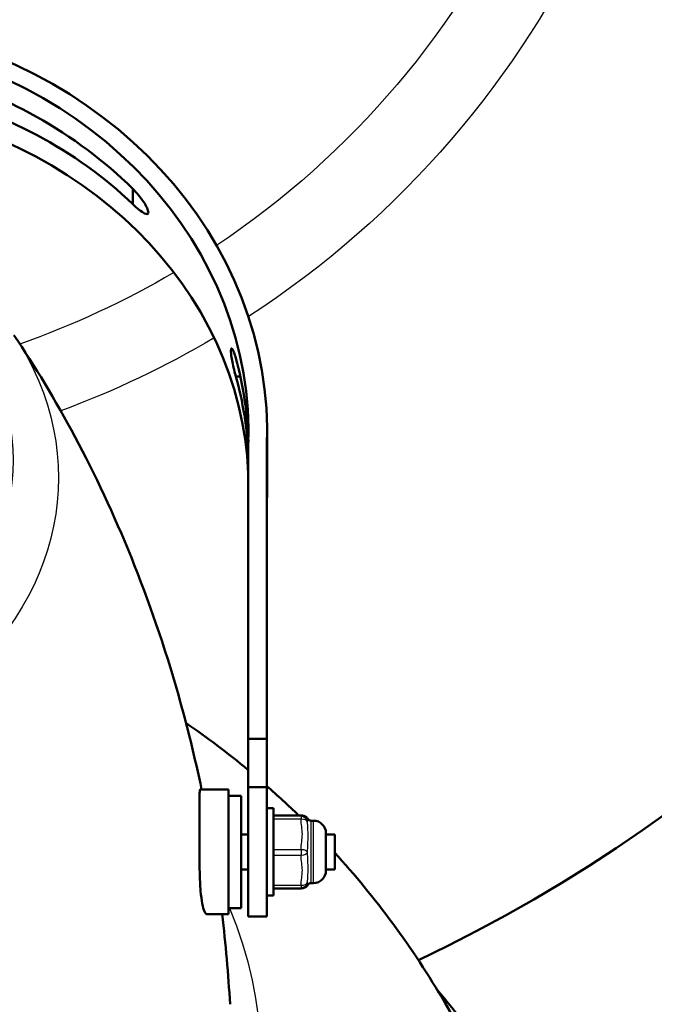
# Model space of a CAD drawing. Header units: millimetres. Extents: x 70 to 1011, y -602 to 1647.
# Tile 57 of 93: x 228 to 279, y 1302 to 1381. Entities that reach past the tile are written whole.
import ezdxf

# ---------------------------------------------------------------- set-up
doc = ezdxf.new("R2010")
doc.units = ezdxf.units.MM
doc.header["$LTSCALE"] = 0.75
doc.layers.add('Visible', color=7, linetype='Continuous', lineweight=50)
doc.layers.add('Visible Narrow', color=7, linetype='Continuous', lineweight=25)

msp = doc.modelspace()

# ---------------------------------------------------------------- linework, layer by layer
at = {"layer": 'Visible', "extrusion": (-1e-16, -1, 2.966e-13)}
for p, q in [((237.404, 1366.416, 662.278), (237.404, 1367.647, 661.583)), ((246.027, 1352.61, 669.794), (245.664, 1352.61, 669.794)), ((248.174, 1346.607, 676.452), (248.174, 1348.072, 679.043)), ((246.654, 1346.992, 679.618), (246.654, 1323.573, 692.093)), ((248.154, 1346.969, 679.63), (248.154, 1323.573, 692.093)), ((248.174, 1343.822, 671.524), (248.174, 1345.286, 674.115)), ((246.654, 1323.573, 692.093), (246.654, 1319.697, 694.284)), ((248.154, 1323.573, 692.093), (246.654, 1323.573, 692.093)), ((248.154, 1323.573, 692.093), (248.154, 1319.697, 694.284)), ((246.654, 1319.697, 694.284), (248.154, 1319.697, 694.284)), ((242.808, 1319.521, 693.047), (245.082, 1319.521, 693.047)), ((245.082, 1319.021, 693.047), (246.082, 1319.021, 693.047)), ((248.154, 1318.021, 693.047), (248.682, 1318.021, 693.047)), ((250.883, 1317.442, 691.698), (248.682, 1317.442, 691.698)), ((251.882, 1317.021, 693.047), (251.682, 1317.021, 693.047)), ((246.654, 1315.921, 693.047), (246.082, 1315.921, 693.047)), ((253.582, 1315.921, 693.047), (252.882, 1315.921, 693.047)), ((246.654, 1313.121, 693.047), (246.082, 1313.121, 693.047)), ((253.582, 1313.121, 693.047), (252.882, 1313.121, 693.047)), ((251.882, 1312.021, 693.047), (251.682, 1312.021, 693.047)), ((248.154, 1311.021, 693.047), (248.682, 1311.021, 693.047)), ((250.883, 1311.601, 694.397), (248.682, 1311.601, 694.397)), ((243.361, 1309.521, 693.047), (245.082, 1309.521, 693.047)), ((245.082, 1310.021, 693.047), (246.082, 1310.021, 693.047)), ((246.654, 1309.358, 692.996), (248.154, 1309.358, 692.996))]:
    msp.add_line(p, q, dxfattribs=at)
at = {"layer": 'Visible', "extrusion": (0, -2.966e-13, -1)}
for centre, radius, start, end in [((-205.124, 1421.335, 789.545), 128, 98.77408, 244.4681), ((-250.883, 1316.942, -691.698), 0.5, 90, 103.39271), ((-251.682, 1317.321, -693.047), 0.3, 270, 330.03268), ((-251.882, 1316.021, -693.047), 1, 90, 180), ((-251.882, 1313.021, -693.047), 1, 180, 270), ((-251.682, 1311.721, -693.047), 0.3, 29.96732, 90), ((-250.883, 1312.101, -694.397), 0.5, 230.13108, 270)]:
    msp.add_arc(centre, radius, start, end, dxfattribs=at)
at = {"layer": 'Visible', "extrusion": (9.622e-13, 0.475832, 0.879536)}
msp.add_arc((-210.389, -862.512, 1235.723), 36.285, 181.31237, 193.55283, dxfattribs=at)
at = {"layer": 'Visible', "extrusion": (-1.658e-13, -0.508102, -0.861297)}
msp.add_arc((210.389, -816.172, -1264.155), 36.285, 346.44717, 358.06754, dxfattribs=at)
at = {"layer": 'Visible', "extrusion": (1.7448e-12, 0.475832, 0.879536)}
msp.add_arc((-210.389, -862.512, 1235.723), 37.785, 178.1063, 179.99999, dxfattribs=at)
at = {"layer": 'Visible', "extrusion": (9.599e-13, -0.508102, -0.861297)}
msp.add_arc((210.389, -816.172, -1264.155), 37.785, 358.84921, 1.8937, dxfattribs=at)
at = {"layer": 'Visible', "extrusion": (1, -2.3e-15, 1.6e-15)}
msp.add_arc((1314.608, 692.996, 246.654), 5.25, 14.1923, 180, dxfattribs=at)
at = {"layer": 'Visible', "extrusion": (1, 1e-16, -8e-16)}
msp.add_arc((1314.608, 692.996, 248.154), 5.25, 14.1923, 180, dxfattribs=at)
at = {"layer": 'Visible', "extrusion": (-1, 3.7e-15, 0)}
msp.add_arc((-1314.521, 693.047, -245.082), 5, 0, 180, dxfattribs=at)
at = {"layer": 'Visible', "extrusion": (-1, 1e-16, 0)}
for centre, radius in [((-1314.521, 693.047, -246.082), 4.5), ((-1314.521, 693.047, -248.682), 3.5)]:
    msp.add_arc(centre, radius, 0, 180, dxfattribs=at)
at = {"layer": 'Visible', "extrusion": (1, -1e-16, 0)}
for centre, radius in [((1314.521, 693.047, 252.882), 1.5), ((1314.521, 693.047, 253.582), 1.4)]:
    msp.add_arc(centre, radius, 0, 180, dxfattribs=at)
at = {"layer": 'Visible', "extrusion": (1.86e-14, -0.47014, -0.882592)}
msp.add_ellipse((210.402, 1348.072, 679.043), major_axis=(0, -33.348, 17.764), ratio=0.999688, start_param=3.307873, end_param=4.745446, dxfattribs=at)
at = {"layer": 'Visible', "extrusion": (-4e-15, -0.47014, -0.882592)}
msp.add_ellipse((210.402, 1348.072, 679.043), major_axis=(0, -32.024, 17.059), ratio=0.999688, start_param=3.311285, end_param=4.746122, dxfattribs=at)
at = {"layer": 'Visible', "extrusion": (-0.029399, -0.491839, -0.87019)}
msp.add_ellipse((210.402, 1346.952, 677.063), major_axis=(-36.273, 0.525, 0.929), ratio=0.999568, start_param=1.853111, end_param=2.410458, dxfattribs=at)
at = {"layer": 'Visible', "extrusion": (-0.029399, 0.491839, 0.87019)}
msp.add_ellipse((210.402, 1344.941, 673.504), major_axis=(36.273, 0.525, 0.929), ratio=0.999568, start_param=0.731134, end_param=1.288481, dxfattribs=at)
at = {"layer": 'Visible', "extrusion": (-3e-15, 0.513655, 0.857997)}
msp.add_ellipse((210.402, 1343.822, 671.524), major_axis=(0, -31.131, 18.637), ratio=0.999688, start_param=1.604529, end_param=2.9719, dxfattribs=at)
at = {"layer": 'Visible', "extrusion": (1.13e-14, 0.513655, 0.857997)}
msp.add_ellipse((210.402, 1343.822, 671.524), major_axis=(0, -32.419, 19.408), ratio=0.999688, start_param=1.53774, end_param=1.570796, dxfattribs=at)
at = {"layer": 'Visible'}
for points, knots in [([(237.404, 1367.647, 664.454), (237.554, 1367.501, 664.537), (237.715, 1367.328, 664.602), (238.021, 1366.958, 664.67), (238.166, 1366.762, 664.673), (238.384, 1366.427, 664.612), (238.479, 1366.263, 664.557), (238.58, 1366.043, 664.42), (238.607, 1365.974, 664.365), (238.644, 1365.85, 664.239), (238.654, 1365.795, 664.168), (238.654, 1365.713, 664.022), (238.646, 1365.682, 663.949), (238.617, 1365.638, 663.798), (238.596, 1365.625, 663.72), (238.515, 1365.609, 663.49), (238.438, 1365.632, 663.339), (238.233, 1365.728, 663.005), (238.077, 1365.834, 662.816), (237.745, 1366.098, 662.497), (237.569, 1366.256, 662.368), (237.404, 1366.416, 662.278)], [0.2341683, 0.2341683, 0.2341683, 0.2341683, 0.3015496, 0.3015496, 0.3689309, 0.3689309, 0.4227962, 0.4227962, 0.4497288, 0.4497288, 0.4766614, 0.4766614, 0.5001096, 0.5001096, 0.5235578, 0.5235578, 0.5704543, 0.5704543, 0.6445724, 0.6445724, 0.7186906, 0.7186906, 0.7186906, 0.7186906]), ([(227.886, 1355.925, 737.15), (229.548, 1353.459, 732.974), (231.201, 1350.734, 728.683), (234.375, 1344.78, 719.909), (235.896, 1341.551, 715.426), (238.689, 1334.641, 706.307), (239.961, 1330.961, 701.672), (241.754, 1324.642, 693.994), (242.38, 1322.11, 690.983), (242.923, 1319.521, 687.956)], [5.7571151, 5.7571151, 5.7571151, 5.7571151, 5.8525693, 5.8525693, 5.9480234, 5.9480234, 6.0434776, 6.0434776, 6.1042985, 6.1042985, 6.1042985, 6.1042985]), ([(245.664, 1354.086, 672.406), (245.618, 1354.251, 672.313), (245.568, 1354.408, 672.18), (245.472, 1354.655, 671.862), (245.426, 1354.746, 671.677), (245.354, 1354.844, 671.314), (245.322, 1354.861, 671.113), (245.279, 1354.812, 670.719), (245.268, 1354.746, 670.526), (245.268, 1354.56, 670.197), (245.279, 1354.428, 670.04), (245.323, 1354.112, 669.794), (245.355, 1353.929, 669.705), (245.428, 1353.567, 669.604), (245.473, 1353.363, 669.587), (245.569, 1352.966, 669.636), (245.619, 1352.773, 669.702), (245.664, 1352.61, 669.794)], [0.2287829, 0.2287829, 0.2287829, 0.2287829, 0.2872353, 0.2872353, 0.3456877, 0.3456877, 0.4021421, 0.4021421, 0.4585965, 0.4585965, 0.5155544, 0.5155544, 0.5725123, 0.5725123, 0.630462, 0.630462, 0.6884117, 0.6884117, 0.6884117, 0.6884117]), ([(242.808, 1319.521, 693.047), (242.782, 1319.521, 693.634), (242.767, 1319.418, 694.217), (242.751, 1319.002, 695.352), (242.75, 1318.681, 695.891), (242.748, 1317.845, 696.837), (242.749, 1317.332, 697.232), (242.746, 1316.162, 697.817), (242.744, 1315.512, 697.993), (242.745, 1314.189, 698.08), (242.75, 1313.529, 697.992), (242.781, 1312.353, 697.59), (242.805, 1311.84, 697.307), (242.875, 1311.001, 696.632), (242.917, 1310.664, 696.267), (243.019, 1310.11, 695.452), (243.078, 1309.896, 695.008), (243.212, 1309.598, 694.057), (243.286, 1309.521, 693.553), (243.361, 1309.521, 693.047)], [1.060176, 1.060176, 1.060176, 1.060176, 1.236635, 1.236635, 1.423033, 1.423033, 1.61544, 1.61544, 1.815352, 1.815352, 2.013262, 2.013262, 2.188039, 2.188039, 2.336886, 2.336886, 2.484992, 2.484992, 2.638555, 2.638555, 2.638555, 2.638555]), ([(250.982, 1317.431, 692.064), (250.982, 1317.431, 692.092), (250.983, 1317.43, 692.12), (250.986, 1317.43, 692.182), (250.989, 1317.43, 692.216), (250.992, 1317.429, 692.253), (250.992, 1317.429, 692.256), (250.994, 1317.429, 692.269), (250.994, 1317.429, 692.278), (250.998, 1317.428, 692.316), (251.002, 1317.428, 692.345), (251.016, 1317.426, 692.459), (251.03, 1317.424, 692.544), (251.064, 1317.419, 692.71), (251.082, 1317.416, 692.794), (251.132, 1317.402, 692.884), (251.144, 1317.398, 692.901), (251.177, 1317.386, 692.94), (251.201, 1317.376, 692.959), (251.248, 1317.351, 692.988), (251.271, 1317.336, 692.999), (251.321, 1317.297, 693.019), (251.349, 1317.271, 693.028), (251.392, 1317.22, 693.041), (251.408, 1317.196, 693.045), (251.422, 1317.172, 693.05)], [0.0501829, 0.0501829, 0.0501829, 0.0501829, 0.058509, 0.058509, 0.0687312, 0.0687312, 0.0696894, 0.0696894, 0.0725638, 0.0725638, 0.0811874, 0.0811874, 0.1070776, 0.1070776, 0.1319689, 0.1319689, 0.1381967, 0.1381967, 0.1477568, 0.1477568, 0.1562871, 0.1562871, 0.1679092, 0.1679092, 0.1765707, 0.1765707, 0.1765707, 0.1765707]), ([(253.582, 1314.453, 617.805), (256.802, 1310.92, 617.098), (259.807, 1306.893, 616.336), (266.349, 1295.688, 614.331), (269.389, 1287.913, 613.039), (271.568, 1276.818, 611.265), (271.96, 1273.962, 610.813), (272.183, 1271.084, 610.36)], [5.6175593, 5.6175593, 5.6175593, 5.6175593, 5.8170444, 5.8170444, 6.1155449, 6.1155449, 6.2163738, 6.2163738, 6.2163738, 6.2163738]), ([(251.422, 1311.871, 693.045), (251.395, 1311.825, 693.053), (251.361, 1311.782, 693.063), (251.302, 1311.73, 693.083), (251.282, 1311.715, 693.091), (251.245, 1311.691, 693.109), (251.227, 1311.681, 693.119), (251.183, 1311.659, 693.149), (251.158, 1311.649, 693.174), (251.123, 1311.638, 693.225), (251.11, 1311.635, 693.251), (251.085, 1311.628, 693.313), (251.074, 1311.626, 693.351), (251.043, 1311.621, 693.473), (251.029, 1311.619, 693.558), (251.01, 1311.616, 693.687), (251.004, 1311.615, 693.732), (250.999, 1311.615, 693.777)], [0.0000068, 0.0000068, 0.0000068, 0.0000068, 0.0163285, 0.0163285, 0.0241242, 0.0241242, 0.0308644, 0.0308644, 0.0414401, 0.0414401, 0.0498279, 0.0498279, 0.0617645, 0.0617645, 0.0874621, 0.0874621, 0.1009926, 0.1009926, 0.1009926, 0.1009926]), ([(275.583, 1267.209, 612.627), (275.583, 1260.728, 616.3), (274.38, 1254.25, 619.972), (269.694, 1241.938, 626.963), (266.205, 1236.11, 630.279), (257.285, 1225.675, 636.228), (251.845, 1221.076, 638.857), (239.558, 1213.579, 643.15), (232.707, 1210.688, 644.809), (218.294, 1206.913, 646.976), (210.732, 1206.035, 647.481), (195.665, 1206.383, 647.281), (188.164, 1207.611, 646.576), (173.985, 1212.054, 644.025), (167.31, 1215.267, 642.182), (155.473, 1223.358, 637.553), (150.309, 1228.23, 634.77), (142.034, 1239.133, 628.558), (138.914, 1245.156, 625.134), (135.036, 1257.729, 617.999), (134.266, 1264.273, 614.292), (135.137, 1277.225, 606.95), (136.772, 1283.631, 603.318), (141.765, 1294.565, 597.105), (144.75, 1299.222, 594.455), (148.37, 1303.465, 592.035)], [0, 0, 0, 0, 0.316925, 0.316925, 0.634808, 0.634808, 0.95457, 0.95457, 1.275754, 1.275754, 1.59761, 1.59761, 1.919625, 1.919625, 2.241411, 2.241411, 2.562411, 2.562411, 2.881851, 2.881851, 3.199444, 3.199444, 3.516405, 3.516405, 3.775499, 3.775499, 3.775499, 3.775499]), ([(261.796, 1303.465, 592.035), (263.377, 1301.612, 593.092), (264.838, 1299.68, 594.193), (269.919, 1292.047, 598.538), (272.625, 1285.88, 602.041), (275.099, 1275.455, 607.954), (275.583, 1271.332, 610.29), (275.583, 1267.209, 612.627)], [5.6492788, 5.6492788, 5.6492788, 5.6492788, 5.7624351, 5.7624351, 6.0815247, 6.0815247, 6.2831853, 6.2831853, 6.2831853, 6.2831853])]:
    msp.add_open_spline(points, degree=3, knots=knots, dxfattribs=at)
for points in [[(241.669, 1324.849, 620.029), (243.351, 1323.694, 619.763), (245.016, 1322.439, 619.481), (246.654, 1321.077, 619.185)], [(248.154, 1319.794, 618.909), (249.009, 1319.04, 618.748), (249.856, 1318.256, 618.583), (250.692, 1317.442, 618.414)], [(244.563, 1309.521, 676.467), (244.847, 1307.14, 673.77), (245.06, 1304.731, 671.066), (245.197, 1302.31, 668.359)]]:
    msp.add_open_spline(points, degree=3, dxfattribs=at)
at = {"layer": 'Visible', "extrusion": (-0.707739, -0.706474, 0)}
msp.add_open_spline([(251.387, 1316.755, 618.272), (251.387, 1316.755, 618.272), (251.387, 1316.755, 618.272), (251.387, 1316.755, 618.272)], degree=3, dxfattribs=at)
at = {"layer": 'Visible Narrow', "extrusion": (-1e-16, -1, 2.966e-13)}
for p, q in [((250.883, 1317.442, 691.705), (248.682, 1317.442, 691.705)), ((248.682, 1317.4, 694.476), (250.883, 1317.4, 694.476)), ((250.883, 1317.144, 694.905), (248.682, 1317.144, 694.905)), ((248.682, 1314.723, 696.255), (250.883, 1314.723, 696.255)), ((250.883, 1314.223, 696.247), (248.682, 1314.223, 696.247)), ((248.682, 1311.844, 694.826), (250.883, 1311.844, 694.826))]:
    msp.add_line(p, q, dxfattribs=at)
at = {"layer": 'Visible Narrow', "extrusion": (0, -2.966e-13, -1)}
for centre, radius, start, end in [((-205.124, 1421.335, 759.978), 76.246, 108.10399, 236.98568), ((-205.124, 1421.335, 756.647), 70.091, 110.20608, 236.19172), ((-205.124, 1421.335, 756.647), 70.091, 239.50088, 250.63595), ((-205.124, 1421.335, 759.978), 76.246, 239.40637, 249.64898)]:
    msp.add_arc(centre, radius, start, end, dxfattribs=at)
at = {"layer": 'Visible Narrow', "extrusion": (5e-16, -0.507538, -0.861629)}
for centre, radius, start, end in [((205.083, -780.932, -1326.02), 22.731, 285.75125, 254.24875), ((205.083, -780.932, -1323.333), 26.369, 329.8584, 210.1416)]:
    msp.add_arc(centre, radius, start, end, dxfattribs=at)
at = {"layer": 'Visible Narrow', "extrusion": (0.017958, -0.014999, 0.999726)}
msp.add_arc((1171.594, 667.654, 676.261), 0.5, 26.5129, 39.87664, dxfattribs=at)
at = {"layer": 'Visible Narrow', "extrusion": (1, -1e-16, 0)}
for centre, radius, start, end in [((1316.942, 691.698, 250.883), 0.5, 0, 0.85952), ((1316.9, 694.469, 250.883), 0.5, 0.85952, 60.85952), ((1314.521, 693.047, 251.682), 2.5, 0, 180), ((1314.48, 695.818, 250.883), 0.5, 60.85952, 120.85953)]:
    msp.add_arc(centre, radius, start, end, dxfattribs=at)
at = {"layer": 'Visible Narrow', "extrusion": (0.017958, 0.014999, -0.999726)}
for centre, start, end in [((849.914, 1052.698, -670.022), 39.87664, 128.09509), ((846.23, 1049.62, -670.022), 131.65819, 179.00446), ((846.23, 1049.62, -670.022), 179.00446, 179.99999)]:
    msp.add_arc(centre, 0.5, start, end, dxfattribs=at)
at = {"layer": 'Visible Narrow', "extrusion": (0.017958, -0.873288, 0.486874)}
msp.add_arc((277.904, 1245.117, -807.409), 0.5, 1.20793, 89.42638, dxfattribs=at)
at = {"layer": 'Visible Narrow', "extrusion": (-1, 1e-16, 0)}
msp.add_arc((-1314.521, 693.047, -251.882), 2.5, 0, 180, dxfattribs=at)
at = {"layer": 'Visible Narrow', "extrusion": (0.017958, 0.873288, -0.486874)}
msp.add_arc((-223.805, 1250.14, 813.648), 0.5, 89.42638, 177.64483, dxfattribs=at)
at = {"layer": 'Visible Narrow', "extrusion": (0.017958, -0.858289, -0.512852)}
msp.add_arc((278.325, -73.951, -1480.55), 0.5, 2.39633, 90.61478, dxfattribs=at)
at = {"layer": 'Visible Narrow', "extrusion": (0.017958, 0.858289, 0.512852)}
msp.add_arc((-223.381, -79.335, 1486.79), 0.5, 90.61478, 178.83323, dxfattribs=at)
at = {"layer": 'Visible Narrow', "extrusion": (1, -5.2e-14, 5.18e-14)}
msp.add_arc((1312.101, 694.397, 250.883), 0.5, 120.85953, 180, dxfattribs=at)
at = {"layer": 'Visible Narrow', "extrusion": (-3e-16, -0.507538, -0.861629)}
msp.add_arc((205.083, -780.932, -1230.861), 42.592, 340.18831, 199.56447, dxfattribs=at)
at = {"layer": 'Visible Narrow', "extrusion": (2.11506e-11, 0.999887, 0.015001)}
msp.add_open_spline([(250.883, 1317.4, 694.476), (250.887, 1317.404, 694.244), (250.915, 1317.407, 694.014), (250.941, 1317.411, 693.783), (250.968, 1317.414, 693.553), (250.989, 1317.418, 693.322), (250.989, 1317.421, 693.09), (250.989, 1317.425, 692.858), (250.967, 1317.428, 692.627), (250.941, 1317.432, 692.397), (250.915, 1317.435, 692.167), (250.887, 1317.438, 691.937), (250.883, 1317.442, 691.705)], degree=3, knots=[0.000289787, 0.000289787, 0.000289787, 0.000289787, 0.000990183, 0.000990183, 0.000990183, 0.00169058, 0.00169058, 0.00169058, 0.002390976, 0.002390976, 0.002390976, 0.003091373, 0.003091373, 0.003091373, 0.003091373], dxfattribs=at)
at = {"layer": 'Visible Narrow', "extrusion": (-1.62235e-11, -0.486953, -0.873428)}
msp.add_open_spline([(250.883, 1314.723, 696.255), (250.887, 1314.926, 696.142), (250.915, 1315.127, 696.03), (250.941, 1315.328, 695.918), (250.968, 1315.53, 695.805), (250.989, 1315.731, 695.693), (250.989, 1315.934, 695.58), (250.989, 1316.137, 695.467), (250.967, 1316.338, 695.354), (250.941, 1316.54, 695.242), (250.915, 1316.741, 695.13), (250.887, 1316.942, 695.018), (250.883, 1317.144, 694.905)], degree=3, knots=[0.000289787, 0.000289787, 0.000289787, 0.000289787, 0.000990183, 0.000990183, 0.000990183, 0.00169058, 0.00169058, 0.00169058, 0.002390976, 0.002390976, 0.002390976, 0.003091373, 0.003091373, 0.003091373, 0.003091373], dxfattribs=at)
at = {"layer": 'Visible Narrow'}
for points, knots in [([(251.422, 1317.172, 693.05), (251.422, 1317.171, 693.064), (251.422, 1317.171, 693.078), (251.422, 1317.167, 693.33), (251.415, 1317.142, 693.565), (251.397, 1317.054, 694.026), (251.384, 1316.992, 694.253), (251.382, 1316.916, 694.478)], [0.001384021, 0.001384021, 0.001384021, 0.001384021, 0.001426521, 0.001426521, 0.002139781, 0.002139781, 0.002853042, 0.002853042, 0.002853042, 0.002853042]), ([(251.382, 1316.916, 694.478), (251.384, 1316.753, 694.652), (251.397, 1316.581, 694.817), (251.416, 1316.212, 695.115), (251.423, 1316.016, 695.249), (251.422, 1315.599, 695.48), (251.415, 1315.384, 695.575), (251.397, 1314.94, 695.73), (251.384, 1314.712, 695.79), (251.382, 1314.48, 695.836)], [0, 0, 0, 0, 0.00071326, 0.00071326, 0.001426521, 0.001426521, 0.002139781, 0.002139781, 0.002853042, 0.002853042, 0.002853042, 0.002853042]), ([(251.382, 1314.48, 695.836), (251.384, 1314.248, 695.783), (251.397, 1314.019, 695.716), (251.416, 1313.576, 695.545), (251.423, 1313.362, 695.442), (251.422, 1312.953, 695.197), (251.415, 1312.763, 695.058), (251.397, 1312.407, 694.752), (251.384, 1312.242, 694.584), (251.382, 1312.085, 694.405)], [0, 0, 0, 0, 0.00071326, 0.00071326, 0.001426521, 0.001426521, 0.002139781, 0.002139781, 0.002853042, 0.002853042, 0.002853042, 0.002853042]), ([(251.382, 1312.085, 694.405), (251.384, 1312.016, 694.178), (251.397, 1311.959, 693.946), (251.415, 1311.888, 693.492), (251.422, 1311.87, 693.27), (251.422, 1311.871, 693.047)], [0, 0, 0, 0, 0.00071326, 0.00071326, 0.001381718, 0.001381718, 0.001381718, 0.001381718])]:
    msp.add_open_spline(points, degree=3, knots=knots, dxfattribs=at)
at = {"layer": 'Visible Narrow', "extrusion": (-1.35136e-11, 0.512935, -0.858427)}
msp.add_open_spline([(250.883, 1311.844, 694.826), (250.887, 1312.044, 694.945), (250.915, 1312.241, 695.063), (250.941, 1312.439, 695.181), (250.968, 1312.637, 695.3), (250.989, 1312.835, 695.418), (250.989, 1313.035, 695.537), (250.989, 1313.234, 695.656), (250.967, 1313.432, 695.774), (250.941, 1313.63, 695.893), (250.915, 1313.827, 696.011), (250.887, 1314.025, 696.129), (250.883, 1314.223, 696.247)], degree=3, knots=[0.000289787, 0.000289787, 0.000289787, 0.000289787, 0.000990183, 0.000990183, 0.000990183, 0.00169058, 0.00169058, 0.00169058, 0.002390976, 0.002390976, 0.002390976, 0.003091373, 0.003091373, 0.003091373, 0.003091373], dxfattribs=at)

doc.saveas('drawing.dxf')
